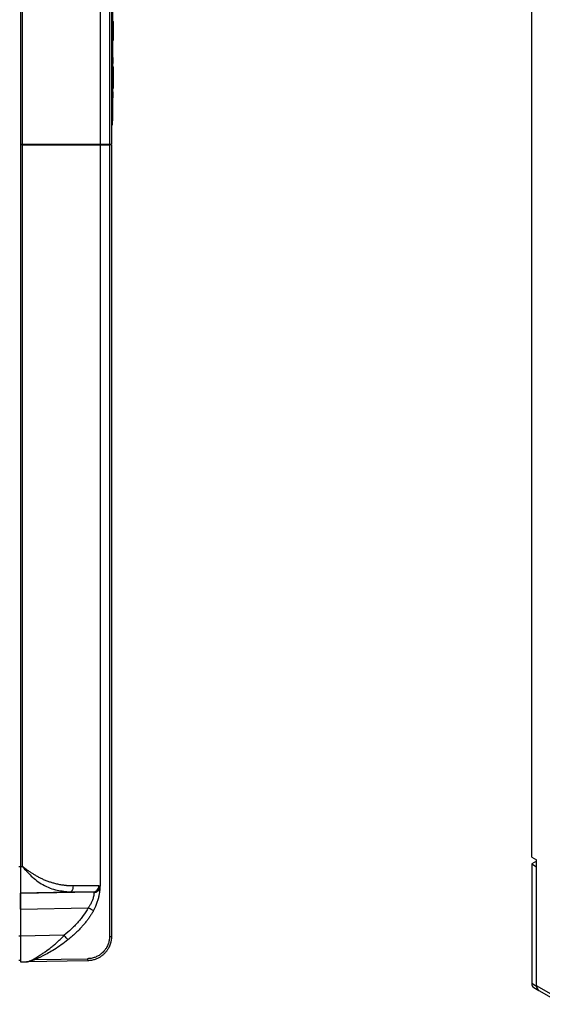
# Model space of a CAD drawing. Header units: millimetres. Extents: x 0 to 423, y 0 to 297.
# Tile 15 of 41: x 266 to 309, y 89 to 170. Entities that reach past the tile are written whole.
import ezdxf

# ---------------------------------------------------------------- set-up
doc = ezdxf.new("R2010")
doc.units = ezdxf.units.MM
doc.layers.add('实线', color=2, linetype='Continuous', lineweight=25)

msp = doc.modelspace()

# ---------------------------------------------------------------- linework, layer by layer
at = {"layer": '实线', "color": 2, "linetype": 'Continuous', "lineweight": 25, "true_color": 0xffff00}
for p, q in [((273.0853, 209.9899), (273.0853, 159.4699)), ((273.2489, 209.9899), (273.2489, 159.4699)), ((272.3165, 205.0911), (272.3165, 159.4699)), ((265.7563, 204.2356), (265.7563, 159.4699)), ((265.9228, 159.4699), (265.9228, 204.2327)), ((273.3182, 178.693), (273.3182, 161.4097)), ((307.8544, 100.7815), (307.8544, 175.0691)), ((273.3348, 167.893), (273.3348, 170.2264)), ((273.3348, 169.589), (273.4015, 169.589)), ((273.4015, 169.393), (273.4015, 169.589)), ((273.3348, 169.393), (273.4015, 169.393)), ((273.3348, 169.0243), (273.4015, 169.0243)), ((273.3348, 168.7264), (273.4015, 168.7264)), ((273.4015, 169.3789), (273.4015, 169.393)), ((273.4015, 169.3505), (273.4015, 169.3789)), ((273.4015, 169.2938), (273.4015, 169.3505)), ((273.4015, 169.237), (273.4015, 169.2938)), ((273.4015, 169.1803), (273.4015, 169.237)), ((273.4015, 169.1235), (273.4015, 169.1803)), ((273.4015, 169.0668), (273.4015, 169.1235)), ((273.4015, 169.0384), (273.4015, 169.0668)), ((273.4015, 169.0243), (273.4015, 169.0384)), ((273.4015, 169.0101), (273.4015, 169.0243)), ((273.4015, 168.9817), (273.4015, 169.0101)), ((273.4015, 168.9391), (273.4015, 168.9817)), ((273.4015, 168.9108), (273.4015, 168.9391)), ((273.4015, 168.854), (273.4015, 168.9108)), ((273.4015, 168.7831), (273.4015, 168.854)), ((273.4015, 168.7406), (273.4015, 168.7831)), ((273.4015, 168.7264), (273.4015, 168.7406)), ((273.4015, 168.0012), (273.4015, 168.7264)), ((273.3348, 163.793), (273.3348, 166.1264)), ((273.3348, 165.843), (273.4015, 165.843)), ((273.3515, 163.793), (273.3515, 166.1264)), ((273.4015, 165.3264), (273.4015, 165.843)), ((273.3348, 165.3324), (273.4015, 165.3324)), ((273.3515, 165.0097), (273.3348, 165.0097)), ((273.3348, 164.743), (273.3515, 164.743)), ((273.3515, 165.3264), (273.4015, 165.3264)), ((273.4015, 164.8427), (273.3515, 164.8427)), ((273.3515, 164.7647), (273.4015, 164.7647)), ((273.3515, 164.7023), (273.4015, 164.7023)), ((273.4015, 164.593), (273.4015, 165.3264)), ((273.4015, 164.0764), (273.4015, 164.593)), ((273.3348, 164.0764), (273.4015, 164.0764)), ((273.3182, 161.0764), (273.3182, 161.4097)), ((273.2489, 161.0764), (273.3182, 161.0764)), ((265.7563, 159.4699), (265.9228, 159.4699)), ((265.7563, 159.4699), (265.7563, 159.4225)), ((265.7563, 159.4225), (265.7563, 100.0046)), ((265.9228, 159.4225), (265.7563, 159.4225)), ((265.9228, 100.0075), (265.9228, 159.4225)), ((272.3165, 159.4699), (273.0853, 159.4699)), ((272.3165, 159.4225), (272.3165, 99.1491)), ((272.3165, 159.4225), (273.0843, 159.4225)), ((273.2489, 159.4225), (273.0843, 159.4225)), ((273.0843, 159.4225), (273.0853, 94.2503)), ((273.0853, 159.4699), (273.2489, 159.4699)), ((273.2489, 159.4225), (273.2489, 94.2503)), ((307.8544, 100.7815), (308.2551, 100.5502)), ((308.2551, 90.1909), (308.2551, 100.5502)), ((265.7563, 99.9728), (265.623, 99.9728)), ((265.7563, 100.0046), (265.9228, 100.0075)), ((308.2551, 100.4482), (307.8544, 100.2168)), ((307.8544, 100.2168), (307.8544, 90.367)), ((307.8544, 100.2168), (308.2551, 99.9855)), ((265.7563, 97.8168), (271.7307, 97.9211)), ((265.7563, 97.8406), (269.8316, 97.9117)), ((265.7563, 97.8406), (265.7563, 97.8168)), ((269.3305, 97.9808), (269.8316, 97.9117)), ((269.8316, 97.9117), (269.8777, 97.9284)), ((265.7563, 96.5084), (271.3333, 96.6057)), ((265.7563, 96.5084), (265.7563, 94.2825)), ((265.7563, 94.2707), (265.623, 94.2707)), ((269.3539, 94.3453), (265.7563, 94.2825)), ((266.9425, 92.3432), (271.2857, 92.4191)), ((265.7563, 92.2728), (265.623, 92.2728)), ((265.7563, 92.1561), (266.2558, 92.1648)), ((271.2857, 92.2526), (266.2558, 92.1648)), ((308.257, 90.1369), (307.8563, 90.3682)), ((308.027, 90.0407), (308.4277, 89.8093)), ((308.2551, 90.1909), (308.2551, 90.1357)), ((310.232, 89.0496), (308.2551, 90.1909)), ((308.4277, 89.8093), (310.4106, 88.6646))]:
    msp.add_line(p, q, dxfattribs=at)
for centre, radius, start, end in [((308.2463, 90.3632), 0.39, 179.255188, 235.78945), ((308.6515, 90.1404), 0.3996, 172.74417, 235.943649), ((308.647, 90.1319), 0.39, 179.255188, 235.78945)]:
    msp.add_arc(centre, radius, start, end, dxfattribs=at)
for points, knots in [([(273.3515, 166.6264), (273.3515, 166.6261), (273.3515, 166.6256), (273.3515, 166.6212), (273.3515, 166.6142), (273.3515, 166.6043), (273.3515, 166.5846), (273.3515, 166.5474), (273.3515, 166.4824), (273.3515, 166.403), (273.3515, 166.3233), (273.3515, 166.2511), (273.3515, 166.1892), (273.3515, 166.1474), (273.3515, 166.1264)], [0, 0, 0, 0, 0.0482774, 0.0961591, 0.1439201, 0.1918374, 0.2401856, 0.370003, 0.5000481, 0.6298656, 0.7599108, 0.8401054, 0.919707, 1, 1, 1, 1]), ([(273.3515, 163.793), (273.3515, 163.7804), (273.3515, 163.7553), (273.3515, 163.7178), (273.3515, 163.6809), (273.3515, 163.6445), (273.3515, 163.5887), (273.3515, 163.5165), (273.3515, 163.4371), (273.3515, 163.3721), (273.3515, 163.331), (273.3515, 163.3075), (273.3515, 163.2953), (273.3515, 163.2938), (273.3515, 163.293)], [0, 0, 0, 0, 0.0482774, 0.0961591, 0.1439201, 0.1918374, 0.2401856, 0.370003, 0.5000481, 0.6298656, 0.7599108, 0.8401054, 0.919707, 1, 1, 1, 1]), ([(265.9228, 159.4699), (266.1085, 159.4699), (266.4746, 159.4699), (267.0072, 159.4699), (267.524, 159.4699), (267.86, 159.4699), (268.1935, 159.4699), (268.3591, 159.4699), (268.6894, 159.4699), (268.8541, 159.4699), (269.1812, 159.4699), (269.3433, 159.4699), (269.6614, 159.4699), (269.8172, 159.4699), (270.1218, 159.4699), (270.2707, 159.4699), (270.5633, 159.4699), (270.8509, 159.4699), (271.1254, 159.4699), (271.3877, 159.4699), (271.5127, 159.4699), (271.741, 159.4699), (271.8441, 159.4699), (272.0209, 159.4699), (272.0946, 159.4699), (272.209, 159.4699), (272.29, 159.4699), (272.3128, 159.4699), (272.3165, 159.4699)], [0, 0, 0, 0, 0.0625, 0.125, 0.1875, 0.25, 0.25, 0.3125, 0.3125, 0.375, 0.375, 0.4375, 0.4375, 0.5, 0.5, 0.5625, 0.5625, 0.625, 0.6875, 0.6875, 0.75, 0.75, 0.8125, 0.8125, 0.875, 0.875, 0.9375, 1, 1, 1, 1]), ([(265.9228, 159.4225), (265.9518, 159.4225), (266.0104, 159.4225), (266.0991, 159.4225), (266.1897, 159.4225), (266.2822, 159.4225), (266.3766, 159.4225), (266.5256, 159.4225), (266.7364, 159.4225), (267.0687, 159.4225), (267.5031, 159.4225), (268.0178, 159.4225), (268.5355, 159.4225), (269.029, 159.4225), (269.5044, 159.4225), (269.972, 159.4225), (270.4207, 159.4225), (270.8629, 159.4225), (271.2732, 159.4225), (271.6486, 159.4225), (271.9486, 159.4225), (272.1697, 159.4225), (272.2578, 159.4225), (272.2923, 159.4225), (272.3047, 159.4225), (272.3129, 159.4225), (272.3153, 159.4225), (272.3165, 159.4225)], [0, 0, 0, 0, 0.00980514, 0.01984245, 0.03012568, 0.04066761, 0.05148012, 0.06257422, 0.09223276, 0.12533334, 0.18101981, 0.25045115, 0.31622814, 0.37501805, 0.43758353, 0.49991585, 0.56205197, 0.62461648, 0.69232746, 0.74998815, 0.8140655, 0.87493152, 0.93739151, 0.95287425, 0.96872643, 0.98371091, 1, 1, 1, 1]), ([(265.7563, 100.0046), (265.7563, 99.9762), (265.7563, 99.9196), (265.7564, 99.835), (265.7564, 99.751), (265.7564, 99.6679), (265.7564, 99.5857), (265.7564, 99.5045), (265.7564, 99.4245), (265.7564, 99.3457), (265.7564, 99.2683), (265.7564, 99.1923), (265.7564, 99.1178), (265.7564, 99.045), (265.7564, 98.9738), (265.7564, 98.9045), (265.7564, 98.837), (265.7564, 98.7714), (265.7564, 98.7077), (265.7564, 98.6461), (265.7564, 98.5867), (265.7563, 98.5292), (265.7563, 98.4925), (265.7563, 98.4743)], [0, 0, 0, 0, 0.0501069, 0.0999648, 0.1495738, 0.1989339, 0.248045, 0.2969073, 0.3455208, 0.3938855, 0.4420014, 0.4898686, 0.537487, 0.5848568, 0.6319779, 0.6788505, 0.7254744, 0.7718498, 0.8179767, 0.8638552, 0.9094852, 0.9548668, 1, 1, 1, 1]), ([(270.1102, 98.4111), (270.0733, 98.4105), (270.0018, 98.4095), (269.8964, 98.4114), (269.7971, 98.4152), (269.7039, 98.4207), (269.617, 98.4274), (269.4628, 98.4418), (269.2325, 98.4714), (268.915, 98.5278), (268.602, 98.5988), (268.3023, 98.6824), (268.0159, 98.7781), (267.7392, 98.8884), (267.4685, 99.0134), (267.2136, 99.1462), (266.972, 99.2852), (266.7408, 99.4288), (266.5247, 99.5705), (266.3134, 99.715), (266.1462, 99.8353), (266.032, 99.9217), (265.9768, 99.9647), (265.9496, 99.9861), (265.9362, 99.9968), (265.9295, 100.0022), (265.9257, 100.0052), (265.9238, 100.0068), (265.9228, 100.0075)], [0, 0, 0, 0, 0.02713437, 0.05260998, 0.07643984, 0.09863569, 0.11920868, 0.13816993, 0.20757449, 0.28021997, 0.35799914, 0.42332743, 0.48721749, 0.55725822, 0.61851077, 0.68056862, 0.7415442, 0.79511268, 0.85116342, 0.90159177, 0.95182191, 0.97616804, 0.98814812, 0.99409004, 0.99704901, 0.9985255, 0.999263, 1, 1, 1, 1]), ([(265.9228, 100.0075), (266.157, 99.7334), (266.6688, 99.1343), (267.6283, 98.4457), (268.5856, 98.058), (269.1493, 97.9996), (269.3305, 97.9808)], [0, 0, 0, 0, 0.2378712, 0.5198476, 0.8456852, 1, 1, 1, 1]), ([(272.3165, 99.1491), (272.3165, 99.1292), (272.3165, 99.09), (272.3164, 99.0323), (272.3163, 98.9768), (272.3159, 98.9056), (272.3152, 98.8172), (272.3138, 98.7176), (272.3116, 98.6193), (272.3087, 98.5244), (272.3049, 98.4312), (272.3018, 98.3742), (272.3003, 98.3466)], [0, 0, 0, 0, 0.0675687, 0.1327344, 0.1956841, 0.2566298, 0.3766187, 0.5052002, 0.6209824, 0.7535842, 0.8805774, 1, 1, 1, 1]), ([(265.7563, 98.8163), (265.7563, 98.806), (265.7563, 98.7858), (265.7563, 98.641), (265.7563, 98.4244), (265.7563, 98.304)], [0, 0, 0, 0, 0.31302823, 0.61783536, 1, 1, 1, 1]), ([(265.7563, 98.4743), (265.7563, 98.4537), (265.7563, 98.4123), (265.7564, 98.3535), (265.7564, 98.297), (265.7564, 98.2431), (265.7564, 98.1919), (265.7564, 98.1436), (265.7564, 98.0984), (265.7564, 98.0564), (265.7564, 98.0177), (265.7564, 97.9825), (265.7564, 97.9508), (265.7564, 97.9229), (265.7564, 97.8988), (265.7564, 97.8787), (265.7564, 97.8626), (265.7564, 97.8507), (265.7563, 97.8429), (265.7563, 97.8413), (265.7563, 97.8406)], [0, 0, 0, 0, 0.05276301, 0.10585427, 0.15927384, 0.21302177, 0.26709812, 0.32150294, 0.37623628, 0.4312982, 0.48668875, 0.54240798, 0.59845594, 0.65483267, 0.71153823, 0.76857266, 0.82593601, 0.88362832, 0.94164963, 1, 1, 1, 1]), ([(269.8777, 97.9284), (269.8974, 97.9332), (269.9362, 97.9427), (269.987, 97.995), (270.0318, 98.0585), (270.0673, 98.1384), (270.1018, 98.2533), (270.1069, 98.3489), (270.1102, 98.4111)], [0, 0, 0, 0, 0.1493363, 0.2935355, 0.4405633, 0.5875438, 0.7317707, 1, 1, 1, 1]), ([(272.2058, 98.4205), (272.169, 98.4213), (272.0721, 98.4224), (271.8674, 98.423), (271.6552, 98.4225), (271.471, 98.4218), (271.3285, 98.421), (271.1842, 98.4201), (270.989, 98.4187), (270.64, 98.416), (270.3267, 98.4131), (270.1102, 98.4111)], [0, 0, 0, 0, 0.12499978, 0.24999978, 0.37499978, 0.43749978, 0.49999978, 0.56249978, 0.62499978, 0.74999978, 0.99999977, 0.99999977, 0.99999977, 0.99999977]), ([(271.7307, 97.9211), (271.7863, 97.9223), (271.9069, 97.9451), (272.0756, 98.059), (272.1851, 98.2355), (272.2058, 98.3619), (272.2058, 98.4205)], [-0.0000005, -0.0000005, -0.0000005, -0.0000005, 0.2460875, 0.4973917, 0.7486958, 1, 1, 1, 1]), ([(272.2993, 98.3297), (272.2989, 98.3226), (272.298, 98.3085), (272.2964, 98.2835), (272.2945, 98.2558), (272.2923, 98.2252), (272.2897, 98.1916), (272.2866, 98.1551), (272.2831, 98.1157), (272.2745, 98.0283), (272.2566, 97.8744), (272.2155, 97.628), (272.151, 97.3459), (272.0731, 97.0885), (271.9947, 96.8747), (271.9344, 96.7283), (271.8759, 96.5995), (271.8224, 96.4889), (271.7844, 96.4163), (271.7654, 96.38)], [0, 0, 0, 0, 0.02767751, 0.0553073, 0.08294147, 0.11063192, 0.13843008, 0.16638662, 0.19455117, 0.22297212, 0.34275267, 0.46429691, 0.59125038, 0.72265172, 0.79031662, 0.85927643, 0.90627513, 0.95315929, 1, 1, 1, 1]), ([(271.8118, 97.873), (271.8237, 97.8736), (271.8478, 97.8748), (271.884, 97.8798), (271.9207, 97.8874), (271.9574, 97.8978), (272.0066, 97.9158), (272.0735, 97.9494), (272.1401, 98), (272.1946, 98.0581), (272.2349, 98.115), (272.2677, 98.1806), (272.2916, 98.253), (272.2972, 98.3039), (272.3001, 98.3296)], [0, 0, 0, 0, 0.0479042, 0.0970624, 0.1473895, 0.1987834, 0.2511253, 0.3589012, 0.5004597, 0.5889899, 0.6846447, 0.7861712, 0.891932, 1, 1, 1, 1]), ([(272.3003, 98.3466), (272.3002, 98.3438), (272.2999, 98.3386), (272.2995, 98.3325), (272.2993, 98.3297)], [0, 0, 0, 0, 0.5232519, 1, 1, 1, 1]), ([(265.7563, 97.8697), (265.7563, 97.7197), (265.7563, 97.447), (265.7563, 96.9562), (265.7563, 96.6438), (265.7563, 96.4856)], [0, 0, 0, 0, 0.3762123, 0.6839546, 1, 1, 1, 1]), ([(265.7563, 97.4269), (265.7563, 97.442), (265.7563, 97.4725), (265.7563, 97.5154), (265.7563, 97.5562), (265.7563, 97.5946), (265.7563, 97.6305), (265.7563, 97.6636), (265.7563, 97.694), (265.7563, 97.7213), (265.7563, 97.7455), (265.7563, 97.7664), (265.7563, 97.7839), (265.7563, 97.7978), (265.7563, 97.8081), (265.7563, 97.8149), (265.7563, 97.8162), (265.7563, 97.8168)], [0, 0, 0, 0, 0.0633552, 0.1271831, 0.1914838, 0.2562573, 0.3215038, 0.3872233, 0.453416, 0.5200818, 0.587221, 0.6548336, 0.7229196, 0.7914792, 0.8605124, 0.9300193, 1, 1, 1, 1]), ([(265.7563, 96.5084), (265.7563, 96.5307), (265.7563, 96.5752), (265.7563, 96.6416), (265.7563, 96.7072), (265.7563, 96.7718), (265.7563, 96.8353), (265.7563, 96.8976), (265.7563, 96.9585), (265.7563, 97.0178), (265.7563, 97.0756), (265.7563, 97.1317), (265.7563, 97.186), (265.7563, 97.2383), (265.7563, 97.2887), (265.7563, 97.3369), (265.7563, 97.3832), (265.7563, 97.4123), (265.7563, 97.4269)], [0, 0, 0, 0, 0.0655639, 0.130719, 0.1954654, 0.259803, 0.323732, 0.3872524, 0.4503643, 0.5130677, 0.5753628, 0.6372496, 0.6987281, 0.7597985, 0.8204608, 0.8807151, 0.9405615, 1, 1, 1, 1]), ([(269.3157, 97.9454), (269.4095, 97.937), (269.5989, 97.92), (269.7849, 97.9201), (269.8787, 97.9201)], [0, 0, 0, 0, 0.4950756, 1, 1, 1, 1]), ([(269.8316, 97.9117), (270.0617, 97.9139), (270.5012, 97.9181), (271.0217, 97.9223), (271.2486, 97.9227), (271.3285, 97.9228)], [0, 0, 0, 0, 0.4159572, 0.7943669, 1, 1, 1, 1]), ([(271.3285, 97.9228), (271.3871, 97.923), (271.5759, 97.9238), (271.6675, 97.9222), (271.7307, 97.9211)], [0, 0, 0, 0, 0.3103711, 1, 1, 1, 1]), ([(271.8118, 97.873), (271.8117, 97.867), (271.8114, 97.8541), (271.8097, 97.8283), (271.8061, 97.7895), (271.8005, 97.7411), (271.7897, 97.6622), (271.7715, 97.5515), (271.7336, 97.4013), (271.6742, 97.2212), (271.5998, 97.0487), (271.5146, 96.8874), (271.4476, 96.7748), (271.3879, 96.6829), (271.35, 96.6293), (271.3333, 96.6057)], [0, 0, 0, 0, 0.0343514, 0.0753648, 0.123062, 0.1953102, 0.2445069, 0.3647583, 0.4853043, 0.5801118, 0.7322895, 0.8175847, 0.8910097, 0.9519968, 1, 1, 1, 1]), ([(271.3333, 96.6057), (271.2144, 96.382), (271.0093, 96.0627), (270.6982, 95.6653), (270.4502, 95.3809), (270.1916, 95.1077), (269.833, 94.7558), (269.5493, 94.5059), (269.3539, 94.3453)], [0, 0, 0, 0, 0.25, 0.375, 0.5, 0.625, 0.75, 1, 1, 1, 1]), ([(271.7655, 96.38), (271.7653, 96.3796), (271.7465, 96.3886), (271.6479, 96.4396), (271.4949, 96.52), (271.3846, 96.5784), (271.3333, 96.6057)], [0.00000102, 0.00000102, 0.00000102, 0.00000102, 0.25, 0.5, 0.75, 0.99999997, 0.99999997, 0.99999997, 0.99999997]), ([(271.7654, 96.38), (271.7442, 96.341), (271.7016, 96.2623), (271.6332, 96.1454), (271.561, 96.0283), (271.4848, 95.9112), (271.4047, 95.794), (271.3207, 95.677), (271.233, 95.5601), (271.1415, 95.4434), (271.0465, 95.3271), (270.948, 95.2111), (270.8462, 95.0956), (270.7412, 94.9806), (270.633, 94.8661), (270.5219, 94.752), (270.4077, 94.6385), (270.2908, 94.5255), (270.1711, 94.4128), (270.0486, 94.3006), (269.923, 94.1889), (269.7944, 94.0777), (269.7066, 94.0048), (269.6625, 93.9682)], [0, 0, 0, 0, 0.0413706, 0.0834165, 0.1261413, 0.1695454, 0.2136255, 0.2583744, 0.3037809, 0.349829, 0.3964984, 0.4437634, 0.4915938, 0.5399712, 0.5888942, 0.6383601, 0.6883636, 0.7388969, 0.7899511, 0.8415431, 0.8937156, 0.9465168, 1, 1, 1, 1]), ([(265.7563, 94.2825), (265.7563, 94.2534), (265.7563, 94.1954), (265.7564, 94.1089), (265.7564, 94.0231), (265.7564, 93.9382), (265.7564, 93.8544), (265.7564, 93.7717), (265.7564, 93.6902), (265.7564, 93.6102), (265.7564, 93.5316), (265.7564, 93.4546), (265.7564, 93.3793), (265.7564, 93.3057), (265.7564, 93.234), (265.7564, 93.1642), (265.7564, 93.0964), (265.7564, 93.0307), (265.7564, 92.9671), (265.7564, 92.9057), (265.7563, 92.8464), (265.7563, 92.8087), (265.7563, 92.7899)], [0, 0, 0, 0, 0.052484, 0.1047063, 0.156667, 0.2083661, 0.2598036, 0.3109795, 0.3618939, 0.4125469, 0.4629384, 0.5130685, 0.5629372, 0.6125446, 0.6618907, 0.7109755, 0.7597991, 0.8083615, 0.8566627, 0.9047029, 0.9524819, 1, 1, 1, 1]), ([(265.7563, 94.2707), (265.7563, 94.0075), (265.7563, 93.7454), (265.7563, 93.2617), (265.7563, 93.0404), (265.7563, 92.6714), (265.7563, 92.5239), (265.7563, 92.3246), (265.7563, 92.2728), (265.7563, 92.2728)], [0, 0, 0, 0, 0.25, 0.25, 0.5, 0.5, 0.75, 0.75, 1, 1, 1, 1]), ([(266.2558, 92.1648), (266.2653, 92.1651), (266.2845, 92.1659), (266.3158, 92.1697), (266.3493, 92.1755), (266.3853, 92.1838), (266.4236, 92.1944), (266.4934, 92.2171), (266.5988, 92.2605), (266.739, 92.331), (266.8811, 92.4098), (267.0768, 92.5251), (267.3016, 92.6645), (267.5611, 92.834), (267.8733, 93.0501), (268.2126, 93.3042), (268.5162, 93.5516), (268.6947, 93.706), (268.8258, 93.8243), (268.9531, 93.944), (269.0824, 94.0698), (269.2169, 94.2042), (269.3075, 94.2975), (269.3539, 94.3453)], [0, 0, 0, 0, 0.0155264, 0.0314984, 0.0479248, 0.0648137, 0.0821726, 0.1000083, 0.1564782, 0.2122372, 0.258421, 0.3059877, 0.4074793, 0.4663848, 0.5370931, 0.6815908, 0.7593025, 0.8005475, 0.8386544, 0.8760124, 0.9153534, 0.9566814, 1, 1, 1, 1]), ([(269.6624, 93.9682), (269.6625, 93.9683), (269.6498, 93.9843), (269.5798, 94.0701), (269.4696, 94.2046), (269.3904, 94.3009), (269.3539, 94.3453)], [-0.0000007, -0.0000007, -0.0000007, -0.0000007, 0.2464795, 0.4996791, 0.7528787, 1.0000001, 1.0000001, 1.0000001, 1.0000001]), ([(273.0853, 94.2503), (273.0852, 94.2342), (273.0849, 94.1956), (273.0818, 94.1281), (273.0744, 94.041), (273.061, 93.9462), (273.0217, 93.7483), (272.9495, 93.5385), (272.8229, 93.2983), (272.7076, 93.1286), (272.563, 92.9639), (272.4242, 92.8377), (272.2881, 92.7363), (272.1588, 92.6559), (272.0234, 92.5863), (271.8826, 92.5281), (271.7375, 92.4816), (271.589, 92.4475), (271.4381, 92.425), (271.3365, 92.421), (271.2857, 92.4191)], [0, 0, 0, 0, 0.0169963, 0.0407402, 0.0712241, 0.1091952, 0.1417142, 0.2840775, 0.3408973, 0.4278799, 0.4998436, 0.571767, 0.6252598, 0.6787518, 0.7322509, 0.7857646, 0.8392909, 0.8928281, 0.9463874, 1, 1, 1, 1]), ([(273.2489, 94.2503), (273.2486, 94.223), (273.2479, 94.1682), (273.2426, 94.0858), (273.2342, 94.0033), (273.2221, 93.9207), (273.2065, 93.8382), (273.1874, 93.7559), (273.1646, 93.674), (273.1382, 93.5927), (273.1082, 93.5122), (273.0745, 93.4325), (273.0372, 93.3539), (272.9963, 93.2766), (272.9518, 93.2007), (272.9037, 93.1265), (272.852, 93.054), (272.7969, 92.9835), (272.7383, 92.9152), (272.6759, 92.8488), (272.6083, 92.7831), (272.5336, 92.7173), (272.4505, 92.6512), (272.3584, 92.586), (272.2572, 92.5227), (272.1463, 92.4626), (272.0258, 92.407), (271.8957, 92.3574), (271.7559, 92.3152), (271.6069, 92.2823), (271.4492, 92.2593), (271.341, 92.2549), (271.2857, 92.2526)], [0, 0, 0, 0, 0.0264079, 0.0529769, 0.0797071, 0.1065984, 0.133651, 0.1608648, 0.1882398, 0.215776, 0.2434735, 0.2713322, 0.2993522, 0.3275334, 0.3558759, 0.3843797, 0.4130448, 0.4418713, 0.470859, 0.5000081, 0.5299343, 0.5619954, 0.5961912, 0.6325217, 0.6709867, 0.7115861, 0.7543199, 0.799188, 0.8461901, 0.8953263, 0.9465963, 1, 1, 1, 1]), ([(273.0853, 94.2503), (273.1284, 94.2503), (273.1709, 94.2503), (273.2314, 94.2503), (273.2489, 94.2503), (273.2489, 94.2503)], [0, 0, 0, 0, 0.5, 0.5, 1, 1, 1, 1]), ([(269.6625, 93.9682), (269.2947, 93.6894), (268.6186, 93.1767), (267.6234, 92.6673), (266.951, 92.3085), (266.6006, 92.2407), (266.4811, 92.2176)], [0, 0, 0, 0, 0.3438035, 0.6321535, 0.8746325, 1, 1, 1, 1]), ([(265.7563, 92.7899), (265.7563, 92.7701), (265.7563, 92.7305), (265.7564, 92.6739), (265.7564, 92.6194), (265.7564, 92.5674), (265.7564, 92.5178), (265.7564, 92.4709), (265.7564, 92.4267), (265.7564, 92.3854), (265.7564, 92.3471), (265.7564, 92.312), (265.7564, 92.2802), (265.7564, 92.2517), (265.7564, 92.2267), (265.7564, 92.2052), (265.7564, 92.1875), (265.7564, 92.1736), (265.7564, 92.1636), (265.7563, 92.1572), (265.7563, 92.1565), (265.7563, 92.1561)], [0, 0, 0, 0, 0.0498986, 0.1001006, 0.1506061, 0.2014151, 0.2525276, 0.3039437, 0.3556634, 0.4076868, 0.460014, 0.5126449, 0.5655797, 0.6188183, 0.6723608, 0.7262072, 0.7803576, 0.8348121, 0.8895706, 0.9446332, 1, 1, 1, 1]), ([(271.2857, 92.4191), (271.2861, 92.4002), (271.2867, 92.3585), (271.2871, 92.299), (271.2867, 92.2599), (271.2861, 92.2526), (271.2857, 92.2526)], [0, 0, 0, 0, 0.2406443, 0.4937813, 0.7469183, 1.0000027, 1.0000027, 1.0000027, 1.0000027]), ([(267.0037, 92.3955), (266.8733, 92.3324), (266.6739, 92.2358), (266.5008, 92.2097), (266.4409, 92.2007)], [0, 0, 0, 0, 0.6538979, 1, 1, 1, 1]), ([(267.0465, 92.3882), (267.0318, 92.3825), (267.0021, 92.3712), (266.9687, 92.3711), (266.9519, 92.371)], [0, 0, 0, 0, 0.4971127, 1, 1, 1, 1])]:
    msp.add_open_spline(points, degree=3, knots=knots, dxfattribs=at)
for points in [[(272.3011, 98.3466), (272.286, 98.3949), (272.2562, 98.4195), (272.2058, 98.4205)], [(271.7307, 97.9211), (271.7716, 97.9206), (271.7974, 97.9046), (271.8118, 97.873)]]:
    msp.add_open_spline(points, degree=3, dxfattribs=at)

doc.saveas('drawing.dxf')
